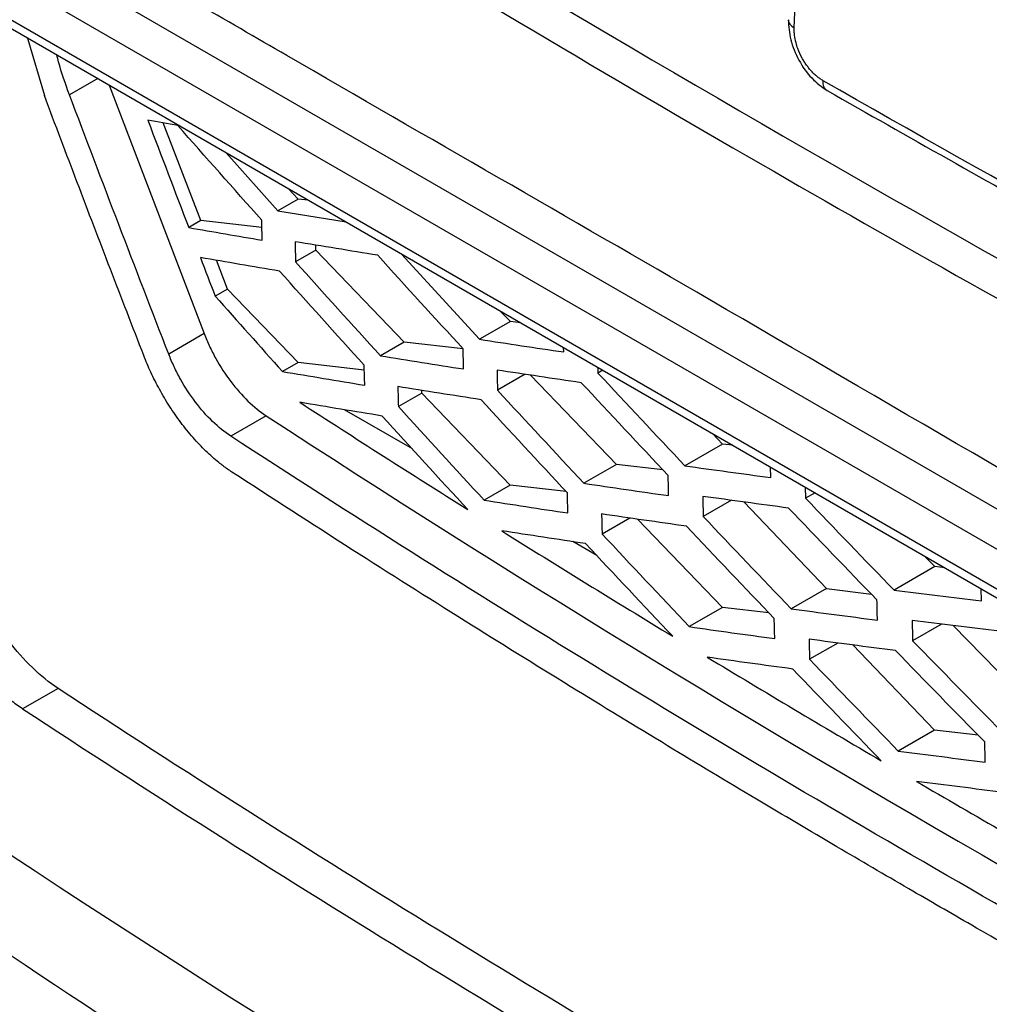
# Model space of a CAD drawing. Header units: millimetres. Extents: x -1111 to 1147, y -743 to 1146.
# Tile 176 of 203: x 846 to 866, y 781 to 801. Entities that reach past the tile are written whole.
import ezdxf

# ---------------------------------------------------------------- set-up
doc = ezdxf.new("R2010")
doc.units = ezdxf.units.MM

msp = doc.modelspace()

# ---------------------------------------------------------------- linework, layer by layer
at = {"color": 7, "linetype": 'Continuous', "lineweight": 25}
for p, q in [((861.764, 800.849), (861.952, 805.857)), ((842.598, 803.04), (875.392, 784.108)), ((845.286, 803.088), (873.442, 786.834)), ((842.698, 802.804), (875.501, 783.868)), ((873.088, 786.229), (844.932, 802.483)), ((846.435, 800.647), (846.772, 799.495)), ((848.066, 799.706), (849.967, 794.738)), ((849.902, 796.999), (849.148, 798.949)), ((850.409, 798.353), (851.439, 797.195)), ((851.847, 797.429), (851.644, 797.64)), ((851.847, 797.429), (851.439, 797.195)), ((852.049, 797.406), (851.847, 797.429)), ((851.439, 797.195), (852.803, 796.971)), ((849.902, 796.999), (849.659, 796.859)), ((851.121, 796.859), (849.902, 796.999)), ((852.199, 796.408), (852.2, 796.508)), ((852.199, 796.408), (851.794, 796.174)), ((853.966, 794.571), (852.199, 796.408)), ((853.915, 796.329), (855.472, 794.625)), ((850.433, 795.628), (850.21, 796.205)), ((850.433, 795.628), (850.188, 795.487)), ((851.844, 794.161), (850.433, 795.628)), ((856.089, 794.98), (855.887, 795.191)), ((856.089, 794.98), (855.472, 794.625)), ((856.292, 794.957), (856.089, 794.98)), ((849.967, 794.738), (849.258, 794.329)), ((853.966, 794.571), (853.49, 794.296)), ((855.143, 794.435), (853.966, 794.571)), ((857.155, 794.372), (857.153, 794.46)), ((851.844, 794.161), (851.533, 793.982)), ((853.169, 794.009), (851.844, 794.161)), ((857.837, 794.065), (857.84, 793.951)), ((856.384, 793.926), (855.832, 793.608)), ((858.209, 792.122), (856.489, 793.91)), ((857.937, 794.007), (857.84, 793.951)), ((854.319, 793.55), (853.85, 793.279)), ((854.319, 793.55), (854.319, 793.605)), ((856.086, 791.712), (854.319, 793.55)), ((851.207, 793.098), (850.498, 792.69)), ((854.129, 792.433), (852.77, 793.218)), ((860.332, 792.531), (860.13, 792.741)), ((860.332, 792.531), (859.579, 792.097)), ((860.535, 792.508), (860.332, 792.531)), ((858.209, 792.122), (857.558, 791.747)), ((859.14, 792.014), (858.209, 792.122)), ((861.294, 791.863), (861.29, 792.072)), ((856.086, 791.712), (855.563, 791.411)), ((857.202, 791.584), (856.086, 791.712)), ((861.986, 791.67), (861.991, 791.449)), ((862.18, 791.558), (861.991, 791.449)), ((860.508, 791.408), (859.945, 791.083)), ((860.765, 791.373), (862.409, 789.647)), ((858.479, 791.053), (857.924, 790.733)), ((860.329, 789.263), (858.628, 791.031)), ((857.817, 790.304), (857.338, 790.581)), ((864.575, 790.082), (864.372, 790.292)), ((864.575, 790.082), (863.76, 789.613)), ((864.777, 790.058), (864.575, 790.082)), ((862.409, 789.647), (861.701, 789.24)), ((862.409, 789.647), (863.309, 789.529)), ((865.507, 789.396), (865.502, 789.64)), ((860.329, 789.263), (859.667, 788.882)), ((861.259, 789.156), (860.329, 789.263)), ((864.706, 788.933), (864.131, 788.602)), ((864.942, 788.904), (866.625, 787.183)), ((862.638, 788.555), (862.072, 788.229)), ((864.572, 786.814), (862.934, 788.517)), ((847.046, 787.647), (846.337, 787.238)), ((864.572, 786.814), (863.845, 786.395)), ((865.441, 786.714), (864.572, 786.814))]:
    msp.add_line(p, q, dxfattribs=at)
at = {"color": 250, "linetype": 'Continuous', "lineweight": 25}
msp.add_line((847.839, 799.836), (847.274, 799.511), dxfattribs=at)
at = {"color": 7, "linetype": 'Continuous', "lineweight": 25}
for points, knots in [([(875.886, 787.018), (875.838, 786.997), (875.621, 786.901), (875.157, 786.911), (874.304, 787.134), (872.767, 788.135), (867.964, 790.79), (860.757, 795.048), (853.206, 799.37), (848.648, 802.021), (846.455, 803.266), (845.241, 804.013), (844.453, 805), (843.972, 805.78), (843.491, 806.91), (842.858, 808.891), (841.162, 813.663), (839.53, 818.487), (838.056, 822.804), (837.425, 824.662), (836.793, 826.517), (836.163, 828.395), (836.299, 829.996), (836.437, 833.012), (836.584, 835.521), (836.701, 837.518)], [0, 0, 0, 0, 0.003253, 0.014515, 0.0258, 0.048741, 0.094726, 0.278664, 0.426734, 0.491885, 0.51748, 0.542657, 0.553917, 0.565228, 0.576619, 0.59945, 0.644311, 0.767609, 0.792017, 0.81666, 0.841612, 0.866576, 0.889371, 0.911944, 1, 1, 1, 1]), ([(839.253, 835.024), (839.188, 833.207), (839.115, 831.162), (838.946, 828.945), (839.147, 827.928), (839.775, 826.164), (841.471, 820.592), (843.28, 815.028), (844.973, 810.007), (845.338, 808.734), (845.845, 807.786), (846.464, 806.947), (848.51, 805.617), (853.241, 802.76), (860.517, 798.413), (867.631, 794.419), (872.061, 791.99), (873.987, 790.966), (874.97, 790.413), (875.843, 790.033), (876.499, 790.088), (877.104, 790.394), (877.583, 791.183), (879.434, 793.522), (881.621, 796.506), (883.82, 799.364), (884.62, 800.421), (884.805, 800.658), (884.824, 800.683)], [0, 0, 0, 0, 0.06894, 0.077529, 0.08601, 0.103243, 0.137712, 0.275586, 0.292821, 0.310008, 0.318494, 0.326939, 0.343905, 0.412842, 0.550698, 0.676148, 0.731351, 0.74581, 0.760269, 0.774525, 0.782978, 0.791434, 0.808616, 0.825851, 0.93684, 0.985675, 0.998466, 1, 1, 1, 1]), ([(847.73, 806.987), (847.742, 806.979), (847.754, 806.971), (856.763, 801.34), (866.144, 795.926), (875.886, 790.732)], [0.3068567, 0.3068567, 0.3068567, 0.3068567, 0.3073762, 0.3073762, 0.6921739, 0.6921739, 0.6921739, 0.6921739]), ([(861.647, 801.011), (861.654, 800.88), (861.669, 800.618), (861.845, 800.197), (862.105, 799.823), (862.317, 799.673), (862.423, 799.597)], [0, 0, 0, 0, 0.249854, 0.499377, 0.749462, 1, 1, 1, 1]), ([(862.342, 799.794), (862.322, 799.806), (862.282, 799.831), (862.223, 799.875), (862.166, 799.926), (862.111, 799.982), (862.058, 800.042), (862.009, 800.107), (861.964, 800.175), (861.901, 800.282), (861.843, 800.409), (861.794, 800.564), (861.773, 800.679), (861.764, 800.778), (861.764, 800.826), (861.764, 800.849)], [0, 0, 0, 0, 0.063528, 0.126789, 0.189788, 0.252516, 0.314719, 0.376554, 0.438478, 0.500143, 0.655212, 0.749523, 0.874357, 0.937159, 1, 1, 1, 1]), ([(847.274, 799.511), (847.193, 799.732), (847.095, 800), (847.033, 800.262), (847.022, 800.308)], [0, 0, 0, 0, 0.8246723, 1, 1, 1, 1]), ([(862.423, 799.597), (864.038, 798.681), (867.607, 796.655), (871.256, 794.677), (873.253, 793.594)], [0, 0, 0, 0, 0.452482, 1, 1, 1, 1]), ([(848.759, 794.301), (848.536, 794.877), (848.091, 796.028), (847.428, 797.759), (846.991, 798.916), (846.772, 799.495)], [0, 0, 0, 0, 0.333132, 0.666465, 1, 1, 1, 1]), ([(849.967, 794.738), (850.001, 794.653), (850.035, 794.569), (850.114, 794.403), (850.155, 794.322), (850.289, 794.08), (850.391, 793.923), (850.607, 793.639), (850.724, 793.506), (850.962, 793.276), (851.084, 793.18), (851.207, 793.098)], [0, 0, 0, 0, 0.125, 0.125, 0.25, 0.25, 0.5, 0.5, 0.75, 0.75, 1, 1, 1, 1]), ([(850.52, 791.972), (850.492, 791.991), (850.434, 792.03), (850.348, 792.093), (850.246, 792.172), (850.13, 792.27), (849.956, 792.432), (849.742, 792.657), (849.498, 792.959), (849.273, 793.283), (849.104, 793.566), (848.984, 793.794), (848.901, 793.964), (848.826, 794.133), (848.781, 794.245), (848.759, 794.301)], [0, 0, 0, 0, 0.041262, 0.082604, 0.124103, 0.187729, 0.251047, 0.379577, 0.508322, 0.63586, 0.761004, 0.821708, 0.882638, 0.941389, 1, 1, 1, 1]), ([(850.498, 792.69), (850.375, 792.772), (850.253, 792.867), (850.016, 793.097), (849.899, 793.23), (849.683, 793.514), (849.581, 793.669), (849.447, 793.912), (849.405, 793.994), (849.326, 794.16), (849.292, 794.245), (849.258, 794.329)], [0, 0, 0, 0, 0.25, 0.25, 0.5, 0.5, 0.75, 0.75, 0.875, 0.875, 1, 1, 1, 1]), ([(881.035, 775.133), (875.633, 777.872), (870.386, 780.706), (860.199, 786.564), (855.265, 789.583), (850.498, 792.69)], [0, 0, 0, 0, 0.5, 0.5, 1, 1, 1, 1]), ([(881.062, 774.407), (880.623, 774.63), (879.735, 775.082), (878.395, 775.773), (877.031, 776.483), (875.643, 777.214), (874.231, 777.965), (872.797, 778.737), (871.341, 779.53), (869.863, 780.345), (868.363, 781.181), (866.843, 782.039), (865.404, 782.861), (863.992, 783.678), (862.555, 784.518), (860.945, 785.471), (859.167, 786.538), (857.224, 787.723), (855.121, 789.028), (852.863, 790.455), (851.32, 791.454), (850.52, 791.972)], [0, 0, 0, 0, 0.040676, 0.082308, 0.124896, 0.168439, 0.212938, 0.258393, 0.304804, 0.352169, 0.400491, 0.449768, 0.5, 0.54136, 0.58876, 0.642201, 0.701681, 0.767202, 0.838762, 0.916362, 1, 1, 1, 1]), ([(846.337, 787.238), (846.297, 787.265), (846.218, 787.318), (846.101, 787.408), (845.985, 787.504), (845.872, 787.606), (845.76, 787.714), (845.651, 787.829), (845.544, 787.948), (845.44, 788.071), (845.34, 788.198), (845.245, 788.328), (845.152, 788.46), (845.064, 788.596), (844.98, 788.733), (844.9, 788.872), (844.825, 789.01), (844.755, 789.149), (844.69, 789.288), (844.629, 789.427), (844.591, 789.519), (844.573, 789.565)], [0, 0, 0, 0, 0.057388, 0.113846, 0.169583, 0.224797, 0.279688, 0.334382, 0.388721, 0.442529, 0.495639, 0.548073, 0.600102, 0.651888, 0.703399, 0.754248, 0.804316, 0.853792, 0.902813, 0.951508, 1, 1, 1, 1]), ([(846.337, 787.238), (851.342, 783.954), (856.527, 780.766), (867.256, 774.586), (872.788, 771.6), (878.489, 768.717)], [0, 0, 0, 0, 0.5, 0.5, 1, 1, 1, 1]), ([(884.931, 760.053), (881.244, 761.858), (877.624, 763.705), (870.52, 767.486), (867.034, 769.421), (856.799, 775.341), (850.268, 779.445), (844.032, 783.709)], [0, 0, 0, 0, 0.25, 0.25, 0.5, 0.5, 1, 1, 1, 1])]:
    msp.add_open_spline(points, degree=3, knots=knots, dxfattribs=at)
for points in [[(873.696, 800.703), (870.03, 802.668), (866.42, 804.666), (862.864, 806.696)], [(862.583, 806.22), (866.142, 804.188), (869.755, 802.188), (873.424, 800.222)], [(873.173, 793.791), (869.51, 795.76), (865.9, 797.761), (862.342, 799.794)], [(849.258, 794.329), (848.589, 796.052), (847.928, 797.779), (847.274, 799.511)], [(848.841, 799.003), (849.113, 798.288), (849.385, 797.573), (849.659, 796.859)], [(849.44, 798.898), (849.24, 798.933), (849.04, 798.968), (848.841, 799.003)], [(851.117, 797.008), (850.555, 797.637), (849.997, 798.267), (849.44, 798.898)], [(849.659, 796.859), (850.147, 796.774), (850.636, 796.69), (851.128, 796.606)], [(851.128, 796.606), (851.124, 796.74), (851.12, 796.874), (851.117, 797.008)], [(853.436, 796.307), (852.882, 796.395), (852.331, 796.485), (851.783, 796.576)], [(851.783, 796.576), (851.786, 796.442), (851.79, 796.308), (851.794, 796.174)], [(849.89, 796.26), (849.989, 796.002), (850.089, 795.745), (850.188, 795.487)], [(851.472, 795.989), (850.942, 796.078), (850.415, 796.168), (849.89, 796.26)], [(855.143, 794.435), (854.572, 795.057), (854.003, 795.681), (853.436, 796.307)], [(851.794, 796.174), (852.357, 795.547), (852.922, 794.921), (853.49, 794.296)], [(853.166, 794.109), (852.599, 794.734), (852.034, 795.361), (851.472, 795.989)], [(850.188, 795.487), (850.635, 794.985), (851.083, 794.483), (851.533, 793.982)], [(855.472, 794.625), (856.031, 794.539), (856.592, 794.455), (857.155, 794.372)], [(853.49, 794.296), (854.042, 794.207), (854.597, 794.119), (855.154, 794.032)], [(855.154, 794.032), (855.15, 794.166), (855.147, 794.301), (855.143, 794.435)], [(853.178, 793.708), (853.174, 793.841), (853.17, 793.975), (853.166, 794.109)], [(851.533, 793.982), (852.079, 793.89), (852.627, 793.798), (853.178, 793.708)], [(857.507, 793.758), (856.942, 793.841), (856.381, 793.925), (855.822, 794.01)], [(855.822, 794.01), (855.825, 793.876), (855.829, 793.742), (855.832, 793.608)], [(857.84, 793.951), (858.417, 793.332), (858.997, 792.714), (859.579, 792.097)], [(855.504, 793.418), (854.946, 793.504), (854.39, 793.592), (853.838, 793.681)], [(853.838, 793.681), (853.842, 793.547), (853.846, 793.413), (853.85, 793.279)], [(859.244, 791.904), (858.663, 792.521), (858.083, 793.139), (857.507, 793.758)], [(855.832, 793.608), (856.405, 792.986), (856.981, 792.366), (857.558, 791.747)], [(853.526, 793.092), (852.974, 793.182), (852.426, 793.273), (851.879, 793.366)], [(851.879, 793.366), (852.99, 792.647), (854.109, 791.932), (855.237, 791.223)], [(853.85, 793.279), (854.418, 792.655), (854.99, 792.032), (855.563, 791.411)], [(857.228, 791.556), (856.651, 792.175), (856.076, 792.796), (855.504, 793.418)], [(851.207, 793.098), (860.738, 786.885), (870.941, 781.018), (881.744, 775.541)], [(855.237, 791.223), (854.665, 791.845), (854.094, 792.468), (853.526, 793.092)], [(859.579, 792.097), (860.148, 792.018), (860.72, 791.94), (861.294, 791.863)], [(859.254, 791.501), (859.251, 791.635), (859.247, 791.769), (859.244, 791.904)], [(857.558, 791.747), (858.121, 791.663), (858.686, 791.582), (859.254, 791.501)], [(857.24, 791.154), (857.236, 791.288), (857.232, 791.422), (857.228, 791.556)], [(855.563, 791.411), (856.119, 791.324), (856.678, 791.238), (857.24, 791.154)], [(861.651, 791.252), (861.076, 791.329), (860.504, 791.407), (859.935, 791.486)], [(859.935, 791.486), (859.938, 791.352), (859.941, 791.218), (859.945, 791.083)], [(861.991, 791.449), (862.579, 790.835), (863.168, 790.223), (863.76, 789.613)], [(859.61, 790.89), (859.041, 790.97), (858.475, 791.052), (857.912, 791.134)], [(857.912, 791.134), (857.916, 791.001), (857.92, 790.867), (857.924, 790.733)], [(863.419, 789.415), (862.827, 790.026), (862.238, 790.639), (861.651, 791.252)], [(859.945, 791.083), (860.528, 790.468), (861.113, 789.853), (861.701, 789.24)], [(857.593, 790.542), (857.031, 790.626), (856.472, 790.711), (855.915, 790.797)], [(855.915, 790.797), (857.046, 790.09), (858.186, 789.388), (859.335, 788.69)], [(857.924, 790.733), (858.503, 790.115), (859.084, 789.498), (859.667, 788.882)], [(861.364, 789.045), (860.777, 789.659), (860.192, 790.274), (859.61, 790.89)], [(859.335, 788.69), (858.752, 789.306), (858.172, 789.923), (857.593, 790.542)], [(847.046, 787.647), (846.869, 787.763), (846.524, 788.045), (846.048, 788.584), (845.623, 789.224), (845.385, 789.713), (845.283, 789.974)], [(863.76, 789.613), (864.34, 789.539), (864.922, 789.467), (865.507, 789.396)], [(863.428, 789.013), (863.425, 789.147), (863.422, 789.281), (863.419, 789.415)], [(861.701, 789.24), (862.274, 789.163), (862.85, 789.087), (863.428, 789.013)], [(861.375, 788.644), (861.372, 788.777), (861.368, 788.911), (861.364, 789.045)], [(864.122, 789.005), (864.125, 788.87), (864.128, 788.736), (864.131, 788.602)], [(865.87, 788.789), (865.285, 788.86), (864.702, 788.931), (864.122, 789.005)], [(859.667, 788.882), (860.234, 788.801), (860.803, 788.722), (861.375, 788.644)], [(863.79, 788.405), (863.211, 788.479), (862.634, 788.554), (862.061, 788.631)], [(862.061, 788.631), (862.064, 788.497), (862.068, 788.363), (862.072, 788.229)], [(864.131, 788.602), (864.725, 787.992), (865.32, 787.383), (865.918, 786.776)], [(865.574, 786.577), (864.977, 787.185), (864.382, 787.794), (863.79, 788.405)], [(861.735, 788.035), (861.162, 788.112), (860.592, 788.191), (860.025, 788.272)], [(860.025, 788.272), (861.177, 787.576), (862.337, 786.886), (863.506, 786.2)], [(862.072, 788.229), (862.661, 787.617), (863.252, 787.005), (863.845, 786.395)], [(863.506, 786.2), (862.914, 786.81), (862.323, 787.422), (861.735, 788.035)], [(879.198, 769.125), (876.353, 770.563), (870.737, 773.497), (862.556, 778.059), (854.636, 782.772), (849.543, 786.008), (847.046, 787.647)], [(863.845, 786.395), (864.423, 786.321), (865.003, 786.247), (865.585, 786.175)], [(865.585, 786.175), (865.582, 786.309), (865.578, 786.443), (865.574, 786.577)], [(865.951, 785.57), (865.368, 785.641), (864.787, 785.714), (864.209, 785.789)], [(864.209, 785.789), (865.382, 785.105), (866.563, 784.426), (867.754, 783.751)], [(879.046, 765.301), (867.351, 771.206), (856.338, 777.561), (846.105, 784.309)]]:
    msp.add_open_spline(points, degree=3, dxfattribs=at)
at = {"color": 250, "linetype": 'Continuous', "lineweight": 25}
for points, knots in [([(861.648, 801.013), (861.648, 801.012), (861.636, 800.982), (861.669, 800.92), (861.733, 800.873), (861.764, 800.849)], [0, 0, 0, 0, 0.027215, 0.513607, 1, 1, 1, 1]), ([(862.424, 799.598), (862.422, 799.598), (862.406, 799.605), (862.383, 799.631), (862.348, 799.69), (862.344, 799.753), (862.342, 799.794)], [0, 0, 0, 0, 0.020658, 0.279261, 0.532166, 1, 1, 1, 1])]:
    msp.add_open_spline(points, degree=3, knots=knots, dxfattribs=at)

doc.saveas('drawing.dxf')
